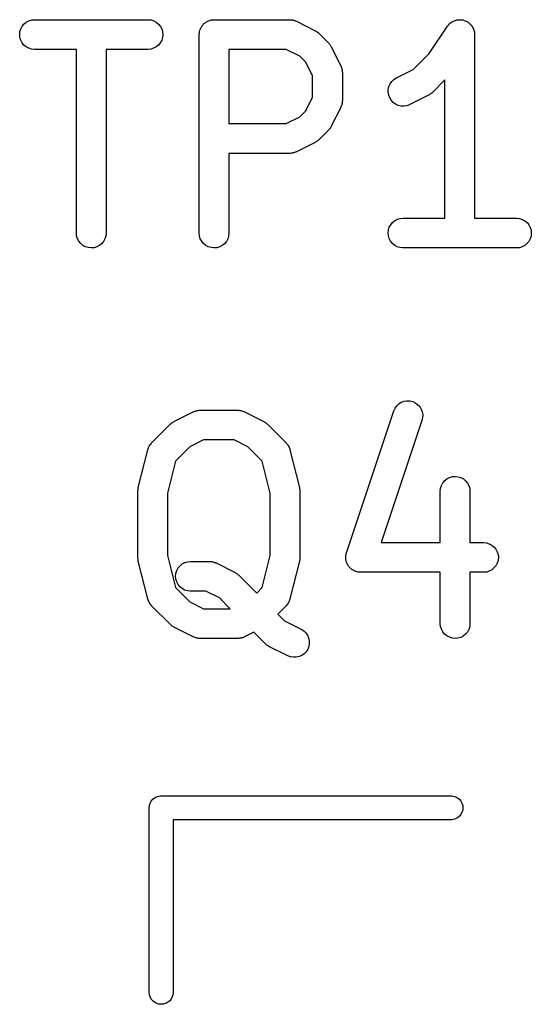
# Model space of a CAD drawing. Extents: x 0.02 to 3.89, y 0.07 to 3.88.
# Tile 33 of 172: x 1.93 to 2.03, y 1.43 to 1.62. Entities that reach past the tile are written whole.
import ezdxf

# ---------------------------------------------------------------- set-up
doc = ezdxf.new("R2010")
doc.units = 0
doc.header["$MEASUREMENT"] = 0
doc.layers.add('BLACK', color=7, linetype='CONTINUOUS')

msp = doc.modelspace()

# ---------------------------------------------------------------- linework, layer by layer
at = {"layer": 'BLACK', "linetype": 'CONTINUOUS'}
for p, q in [((1.9326, 1.6227), (1.93287, 1.62321)), ((1.93287, 1.62321), (1.93324, 1.62366)), ((1.93324, 1.62366), (1.93368, 1.62402)), ((1.93368, 1.62402), (1.93419, 1.62429)), ((1.93419, 1.62429), (1.93475, 1.62446)), ((1.93475, 1.62446), (1.93532, 1.62451)), ((1.93532, 1.62451), (1.95782, 1.62451)), ((1.95782, 1.62451), (1.95786, 1.62451)), ((1.95786, 1.62451), (1.95843, 1.62445)), ((1.95843, 1.62445), (1.95898, 1.62427)), ((1.95898, 1.62427), (1.95948, 1.624)), ((1.95948, 1.624), (1.95993, 1.62363)), ((1.95993, 1.62363), (1.96029, 1.62318)), ((1.96029, 1.62318), (1.96055, 1.62267)), ((1.96823, 1.62272), (1.96836, 1.62297)), ((1.96836, 1.62297), (1.96849, 1.62321)), ((1.96849, 1.62321), (1.9685, 1.62322)), ((1.9685, 1.62323), (1.96868, 1.62344)), ((1.9685, 1.62322), (1.9685, 1.62323)), ((1.96868, 1.62344), (1.96886, 1.62366)), ((1.96886, 1.62366), (1.96887, 1.62366)), ((1.96887, 1.62367), (1.96909, 1.62384)), ((1.96887, 1.62366), (1.96887, 1.62367)), ((1.96909, 1.62384), (1.96931, 1.62402)), ((1.96931, 1.62402), (1.96932, 1.62403)), ((1.96931, 1.62402), (1.96931, 1.62402)), ((1.96932, 1.62403), (1.96957, 1.62416)), ((1.96957, 1.62416), (1.96981, 1.62429)), ((1.96981, 1.62429), (1.96982, 1.62429)), ((1.96982, 1.62429), (1.96983, 1.6243)), ((1.96983, 1.6243), (1.9701, 1.62438)), ((1.9701, 1.62438), (1.97037, 1.62446)), ((1.97037, 1.62446), (1.97038, 1.62446)), ((1.97038, 1.62446), (1.97039, 1.62446)), ((1.97039, 1.62446), (1.97066, 1.62449)), ((1.97066, 1.62449), (1.97094, 1.62451)), ((1.97094, 1.62451), (1.98594, 1.62451)), ((1.98594, 1.62451), (1.98598, 1.62451)), ((1.98598, 1.62451), (1.98606, 1.6245)), ((1.98606, 1.6245), (1.98615, 1.6245)), ((1.98615, 1.6245), (1.98635, 1.62447)), ((1.98635, 1.62447), (1.98655, 1.62445)), ((1.98655, 1.62445), (1.98663, 1.62442)), ((1.98663, 1.62442), (1.98672, 1.62441)), ((1.98672, 1.62441), (1.98691, 1.62433)), ((1.98691, 1.62433), (1.9871, 1.62427)), ((1.9871, 1.62427), (1.98718, 1.62423)), ((1.98718, 1.62423), (1.98726, 1.6242)), ((1.98726, 1.6242), (1.99101, 1.62233)), ((2.01364, 1.61782), (2.01723, 1.6232)), ((2.01723, 1.6232), (2.01725, 1.62323)), ((2.01725, 1.62323), (2.01744, 1.62345)), ((2.01725, 1.62323), (2.01725, 1.62323)), ((2.01725, 1.62323), (2.01725, 1.62323)), ((2.01725, 1.62323), (2.01725, 1.62323)), ((2.01744, 1.62345), (2.01762, 1.62367)), ((2.01762, 1.62367), (2.01785, 1.62386)), ((2.01762, 1.62367), (2.01762, 1.62367)), ((2.01762, 1.62367), (2.01762, 1.62367)), ((2.01785, 1.62386), (2.01807, 1.62403)), ((2.01807, 1.62403), (2.01834, 1.62417)), ((2.01807, 1.62403), (2.01807, 1.62403)), ((2.01807, 1.62403), (2.01807, 1.62403)), ((2.01834, 1.62417), (2.01858, 1.6243)), ((2.01858, 1.6243), (2.01887, 1.62438)), ((2.01858, 1.6243), (2.01858, 1.6243)), ((2.01858, 1.6243), (2.01858, 1.6243)), ((2.01887, 1.62438), (2.01913, 1.62446)), ((2.01913, 1.62446), (2.01942, 1.62449)), ((2.01913, 1.62446), (2.01913, 1.62446)), ((2.01913, 1.62446), (2.01913, 1.62446)), ((2.01942, 1.62449), (2.0197, 1.62451)), ((2.0197, 1.62451), (2.01971, 1.62451)), ((2.01971, 1.62451), (2.01971, 1.62451)), ((2.01971, 1.62451), (2.02, 1.62448)), ((2.02, 1.62448), (2.02028, 1.62445)), ((2.02028, 1.62445), (2.02028, 1.62445)), ((2.02028, 1.62445), (2.02028, 1.62445)), ((2.02028, 1.62445), (2.02057, 1.62436)), ((2.02057, 1.62436), (2.02083, 1.62428)), ((2.02083, 1.62428), (2.02083, 1.62428)), ((2.02083, 1.62428), (2.02083, 1.62428)), ((2.02083, 1.62428), (2.02109, 1.62414)), ((2.02109, 1.62414), (2.02133, 1.62401)), ((2.02133, 1.62401), (2.02134, 1.62401)), ((2.02134, 1.62401), (2.02134, 1.62401)), ((2.02134, 1.62401), (2.02156, 1.62382)), ((2.02156, 1.62382), (2.02178, 1.62364)), ((2.02178, 1.62364), (2.02178, 1.62364)), ((2.02178, 1.62364), (2.02178, 1.62364)), ((2.02178, 1.62364), (2.02197, 1.6234)), ((2.02197, 1.6234), (2.02214, 1.62319)), ((2.02214, 1.62319), (2.02214, 1.62319)), ((2.02214, 1.62319), (2.02215, 1.62319)), ((2.02215, 1.62319), (2.02229, 1.62292)), ((2.02229, 1.62292), (2.02241, 1.62269)), ((1.93237, 1.62158), (1.93243, 1.62215)), ((1.93242, 1.62101), (1.93237, 1.62158)), ((1.93258, 1.62045), (1.93242, 1.62101)), ((1.93243, 1.62215), (1.9326, 1.6227)), ((1.96071, 1.62097), (1.96054, 1.62042)), ((1.96055, 1.62267), (1.96072, 1.62211)), ((1.96077, 1.62154), (1.96071, 1.62097)), ((1.96072, 1.62211), (1.96077, 1.62154)), ((1.96799, 1.6216), (1.96802, 1.62188)), ((1.96799, 1.62158), (1.96799, 1.6216)), ((1.96799, 1.62156), (1.96799, 1.62158)), ((1.96799, 1.62158), (1.96799, 1.62158)), ((1.96799, 1.62158), (1.96799, 1.62158)), ((1.96799, 1.58219), (1.96799, 1.62156)), ((1.96802, 1.62188), (1.96805, 1.62215)), ((1.96805, 1.62217), (1.96813, 1.62244)), ((1.96805, 1.62216), (1.96805, 1.62217)), ((1.96805, 1.62215), (1.96805, 1.62216)), ((1.96813, 1.62244), (1.96822, 1.6227)), ((1.96822, 1.62271), (1.96823, 1.62272)), ((1.96822, 1.6227), (1.96822, 1.62271)), ((1.99101, 1.62233), (1.99104, 1.62231)), ((1.99104, 1.62231), (1.99118, 1.62222)), ((1.99118, 1.62222), (1.99133, 1.62214)), ((1.99133, 1.62214), (1.99142, 1.62206)), ((1.99142, 1.62206), (1.99153, 1.62199)), ((1.99153, 1.62199), (1.99165, 1.62188)), ((1.99165, 1.62188), (1.99177, 1.62177)), ((1.99177, 1.62177), (1.99365, 1.6199)), ((2.02241, 1.62269), (2.02241, 1.62268)), ((2.02241, 1.62268), (2.02241, 1.62268)), ((2.02241, 1.62268), (2.0225, 1.6224)), ((2.0225, 1.6224), (2.02258, 1.62213)), ((2.02258, 1.62213), (2.02258, 1.62213)), ((2.02258, 1.62213), (2.02258, 1.62213)), ((2.02258, 1.62213), (2.02261, 1.62184)), ((2.02261, 1.62184), (2.02264, 1.62156)), ((2.02264, 1.62156), (2.02264, 1.58514)), ((1.93285, 1.61994), (1.93258, 1.62045)), ((1.93321, 1.61949), (1.93285, 1.61994)), ((1.93365, 1.61912), (1.93321, 1.61949)), ((1.93416, 1.61885), (1.93365, 1.61912)), ((1.95945, 1.6191), (1.95894, 1.61883)), ((1.9599, 1.61946), (1.95945, 1.6191)), ((1.96026, 1.61991), (1.9599, 1.61946)), ((1.96054, 1.62042), (1.96026, 1.61991)), ((1.99365, 1.6199), (1.99368, 1.61987)), ((1.99368, 1.61987), (1.99378, 1.61974)), ((1.99378, 1.61974), (1.9939, 1.61962)), ((1.9939, 1.61962), (1.99396, 1.61951)), ((1.99396, 1.61951), (1.99404, 1.61942)), ((1.99404, 1.61942), (1.99411, 1.61927)), ((1.99411, 1.61927), (1.9942, 1.61913)), ((1.9942, 1.61913), (1.99608, 1.61538)), ((1.9347, 1.61867), (1.93416, 1.61885)), ((1.93528, 1.61861), (1.9347, 1.61867)), ((1.93532, 1.61861), (1.93528, 1.61861)), ((1.94361, 1.61861), (1.93532, 1.61861)), ((1.94361, 1.58219), (1.94361, 1.61861)), ((1.95782, 1.61861), (1.94952, 1.61861)), ((1.94952, 1.61861), (1.94952, 1.58219)), ((1.95839, 1.61866), (1.95782, 1.61861)), ((1.95894, 1.61883), (1.95839, 1.61866)), ((1.97389, 1.61861), (1.97389, 1.60389)), ((1.98524, 1.61861), (1.97389, 1.61861)), ((1.98794, 1.61726), (1.98524, 1.61861)), ((1.98913, 1.61606), (1.98794, 1.61726)), ((2.01043, 1.61461), (2.01364, 1.61782)), ((1.99048, 1.61336), (1.98913, 1.61606)), ((1.99608, 1.61538), (1.9961, 1.61534)), ((1.9961, 1.61534), (1.99613, 1.61526)), ((1.99613, 1.61526), (1.99617, 1.61519)), ((1.99617, 1.61519), (1.99622, 1.61499)), ((1.99048, 1.60913), (1.99048, 1.61336)), ((1.99622, 1.61499), (1.99629, 1.6148)), ((1.99629, 1.6148), (1.99631, 1.61472)), ((1.99631, 1.61472), (1.99633, 1.61463)), ((1.99633, 1.61463), (1.99635, 1.61443)), ((1.99635, 1.61443), (1.99638, 1.61423)), ((1.99638, 1.61423), (1.99638, 1.61415)), ((1.99638, 1.61415), (1.99639, 1.61406)), ((1.99639, 1.61406), (1.99639, 1.60844)), ((2.00711, 1.61295), (2.01043, 1.61461)), ((2.00551, 1.61069), (2.00564, 1.61125)), ((2.00564, 1.61125), (2.00587, 1.61178)), ((2.00587, 1.61178), (2.00621, 1.61225)), ((2.00621, 1.61225), (2.00663, 1.61265)), ((2.00663, 1.61265), (2.00711, 1.61295)), ((2.01673, 1.61256), (2.01427, 1.6101)), ((2.01673, 1.58514), (2.01673, 1.61256)), ((2.00549, 1.61012), (2.00551, 1.61069)), ((2.00558, 1.60955), (2.00549, 1.61012)), ((2.00578, 1.60901), (2.00558, 1.60955)), ((2.0135, 1.60954), (2.00976, 1.60767)), ((2.01365, 1.60963), (2.0135, 1.60954)), ((2.01379, 1.60971), (2.01365, 1.60963)), ((2.01389, 1.60979), (2.01379, 1.60971)), ((2.01399, 1.60985), (2.01389, 1.60979)), ((2.01411, 1.60997), (2.01399, 1.60985)), ((2.01424, 1.61007), (2.01411, 1.60997)), ((2.01427, 1.6101), (2.01424, 1.61007)), ((1.98913, 1.60644), (1.99048, 1.60913)), ((1.99615, 1.60727), (1.99611, 1.6072)), ((1.99621, 1.60747), (1.99615, 1.60727)), ((1.99628, 1.60765), (1.99621, 1.60747)), ((1.9963, 1.60774), (1.99628, 1.60765)), ((1.99632, 1.60782), (1.9963, 1.60774)), ((1.99635, 1.60802), (1.99632, 1.60782)), ((1.99638, 1.60822), (1.99635, 1.60802)), ((1.99639, 1.6084), (1.99638, 1.60831)), ((1.99638, 1.60831), (1.99638, 1.60822)), ((1.99639, 1.60844), (1.99639, 1.6084)), ((2.00609, 1.60852), (2.00578, 1.60901)), ((2.00648, 1.6081), (2.00609, 1.60852)), ((2.00695, 1.60776), (2.00648, 1.6081)), ((2.00747, 1.60752), (2.00695, 1.60776)), ((2.00803, 1.60739), (2.00747, 1.60752)), ((2.00861, 1.60736), (2.00803, 1.60739)), ((2.00918, 1.60745), (2.00861, 1.60736)), ((2.00972, 1.60765), (2.00918, 1.60745)), ((2.00976, 1.60767), (2.00972, 1.60765)), ((1.98794, 1.60524), (1.98913, 1.60644)), ((1.99608, 1.60712), (1.9942, 1.60337)), ((1.99611, 1.6072), (1.99608, 1.60712)), ((1.97389, 1.60389), (1.98524, 1.60389)), ((1.98524, 1.60389), (1.98794, 1.60524)), ((1.9942, 1.60337), (1.99418, 1.60333)), ((1.99365, 1.6026), (1.99177, 1.60072)), ((1.99375, 1.60273), (1.99365, 1.6026)), ((1.99387, 1.60285), (1.99375, 1.60273)), ((1.99394, 1.60295), (1.99387, 1.60285)), ((1.99402, 1.60304), (1.99394, 1.60295)), ((1.99409, 1.60319), (1.99402, 1.60304)), ((1.99418, 1.60333), (1.99409, 1.60319)), ((1.99101, 1.60017), (1.98726, 1.5983)), ((1.99115, 1.60026), (1.99101, 1.60017)), ((1.9913, 1.60034), (1.99115, 1.60026)), ((1.99139, 1.60041), (1.9913, 1.60034)), ((1.9915, 1.60048), (1.99139, 1.60041)), ((1.99162, 1.60059), (1.9915, 1.60048)), ((1.99175, 1.6007), (1.99162, 1.60059)), ((1.99177, 1.60072), (1.99175, 1.6007)), ((1.98594, 1.59798), (1.97389, 1.59798)), ((1.97389, 1.59798), (1.97389, 1.58219)), ((1.98602, 1.59799), (1.98594, 1.59798)), ((1.98611, 1.59799), (1.98602, 1.59799)), ((1.98631, 1.59802), (1.98611, 1.59799)), ((1.98651, 1.59804), (1.98631, 1.59802)), ((1.98659, 1.59807), (1.98651, 1.59804)), ((1.98668, 1.59808), (1.98659, 1.59807)), ((1.98687, 1.59815), (1.98668, 1.59808)), ((1.98706, 1.59821), (1.98687, 1.59815)), ((1.98714, 1.59825), (1.98706, 1.59821)), ((1.98722, 1.59828), (1.98714, 1.59825)), ((1.98726, 1.5983), (1.98722, 1.59828)), ((2.00571, 1.58333), (2.00599, 1.58384)), ((2.00599, 1.58384), (2.00635, 1.58428)), ((2.00635, 1.58428), (2.0068, 1.58465)), ((2.0068, 1.58465), (2.00731, 1.58492)), ((2.00731, 1.58492), (2.00786, 1.58509)), ((2.00786, 1.58509), (2.00843, 1.58514)), ((2.00843, 1.58514), (2.01673, 1.58514)), ((2.02264, 1.58514), (2.03093, 1.58514)), ((2.03093, 1.58514), (2.03097, 1.58514)), ((2.03097, 1.58514), (2.03155, 1.58508)), ((2.03155, 1.58508), (2.03209, 1.5849)), ((2.03209, 1.5849), (2.0326, 1.58463)), ((2.0326, 1.58463), (2.03304, 1.58426)), ((2.03304, 1.58426), (2.0334, 1.58381)), ((2.0334, 1.58381), (2.03367, 1.5833)), ((1.94367, 1.58162), (1.94361, 1.58219)), ((1.94952, 1.58215), (1.94946, 1.58158)), ((1.94952, 1.58219), (1.94952, 1.58215)), ((1.96804, 1.58162), (1.96799, 1.58219)), ((1.97389, 1.58215), (1.97383, 1.58158)), ((1.97389, 1.58219), (1.97389, 1.58215)), ((2.00548, 1.58221), (2.00554, 1.58278)), ((2.00553, 1.58164), (2.00548, 1.58221)), ((2.00554, 1.58278), (2.00571, 1.58333)), ((2.03367, 1.5833), (2.03383, 1.58274)), ((2.03388, 1.58217), (2.03382, 1.5816)), ((2.03383, 1.58274), (2.03388, 1.58217)), ((1.94384, 1.58106), (1.94367, 1.58162)), ((1.94411, 1.58056), (1.94384, 1.58106)), ((1.94447, 1.58011), (1.94411, 1.58056)), ((1.94492, 1.57974), (1.94447, 1.58011)), ((1.94863, 1.58008), (1.94818, 1.57972)), ((1.949, 1.58052), (1.94863, 1.58008)), ((1.94928, 1.58103), (1.949, 1.58052)), ((1.94946, 1.58158), (1.94928, 1.58103)), ((1.96821, 1.58106), (1.96804, 1.58162)), ((1.96848, 1.58056), (1.96821, 1.58106)), ((1.96884, 1.58011), (1.96848, 1.58056)), ((1.96929, 1.57974), (1.96884, 1.58011)), ((1.97301, 1.58008), (1.97256, 1.57972)), ((1.97338, 1.58052), (1.97301, 1.58008)), ((1.97365, 1.58103), (1.97338, 1.58052)), ((1.97383, 1.58158), (1.97365, 1.58103)), ((2.0057, 1.58108), (2.00553, 1.58164)), ((2.00596, 1.58057), (2.0057, 1.58108)), ((2.00632, 1.58012), (2.00596, 1.58057)), ((2.00677, 1.57975), (2.00632, 1.58012)), ((2.03301, 1.58009), (2.03257, 1.57973)), ((2.03338, 1.58054), (2.03301, 1.58009)), ((2.03365, 1.58105), (2.03338, 1.58054)), ((2.03382, 1.5816), (2.03365, 1.58105)), ((1.94542, 1.57947), (1.94492, 1.57974)), ((1.94597, 1.5793), (1.94542, 1.57947)), ((1.94655, 1.57924), (1.94597, 1.5793)), ((1.94712, 1.57929), (1.94655, 1.57924)), ((1.94767, 1.57945), (1.94712, 1.57929)), ((1.94818, 1.57972), (1.94767, 1.57945)), ((1.96979, 1.57947), (1.96929, 1.57974)), ((1.97035, 1.5793), (1.96979, 1.57947)), ((1.97092, 1.57924), (1.97035, 1.5793)), ((1.97149, 1.57929), (1.97092, 1.57924)), ((1.97205, 1.57945), (1.97149, 1.57929)), ((1.97256, 1.57972), (1.97205, 1.57945)), ((2.00727, 1.57948), (2.00677, 1.57975)), ((2.00782, 1.5793), (2.00727, 1.57948)), ((2.00839, 1.57924), (2.00782, 1.5793)), ((2.00843, 1.57924), (2.00839, 1.57924)), ((2.03093, 1.57924), (2.00843, 1.57924)), ((2.03151, 1.57929), (2.03093, 1.57924)), ((2.03206, 1.57946), (2.03151, 1.57929)), ((2.03257, 1.57973), (2.03206, 1.57946)), ((2.00809, 1.54863), (2.00863, 1.54883)), ((2.00863, 1.54883), (2.0092, 1.54892)), ((2.0092, 1.54892), (2.00978, 1.5489)), ((2.00978, 1.5489), (2.01034, 1.54877)), ((2.01034, 1.54877), (2.01086, 1.54853)), ((1.96307, 1.54487), (1.96682, 1.54674)), ((1.96682, 1.54674), (1.96686, 1.54676)), ((1.96686, 1.54676), (1.96694, 1.54679)), ((1.96694, 1.54679), (1.96702, 1.54683)), ((1.96702, 1.54683), (1.96721, 1.54689)), ((1.96721, 1.54689), (1.9674, 1.54696)), ((1.9674, 1.54696), (1.96748, 1.54697)), ((1.96748, 1.54697), (1.96757, 1.547)), ((1.96757, 1.547), (1.96777, 1.54702)), ((1.96777, 1.54702), (1.96797, 1.54705)), ((1.96797, 1.54705), (1.96805, 1.54705)), ((1.96805, 1.54705), (1.96814, 1.54706)), ((1.96814, 1.54706), (1.97564, 1.54706)), ((1.97564, 1.54706), (1.97568, 1.54706)), ((1.97568, 1.54706), (1.97577, 1.54705)), ((1.97577, 1.54705), (1.97585, 1.54705)), ((1.97585, 1.54705), (1.97605, 1.54701)), ((1.97605, 1.54701), (1.97625, 1.54699)), ((1.97625, 1.54699), (1.97634, 1.54697)), ((1.97634, 1.54697), (1.97642, 1.54695)), ((1.97642, 1.54695), (1.97661, 1.54688)), ((1.97661, 1.54688), (1.9768, 1.54682)), ((1.9768, 1.54682), (1.97688, 1.54678)), ((1.97688, 1.54678), (1.97696, 1.54674)), ((1.97696, 1.54674), (1.98071, 1.54487)), ((1.99721, 1.51879), (2.00658, 1.54691)), ((2.00658, 1.54691), (2.0066, 1.54695)), ((2.0066, 1.54695), (2.00684, 1.54747)), ((2.00684, 1.54747), (2.00718, 1.54794)), ((2.00718, 1.54794), (2.0076, 1.54833)), ((2.0076, 1.54833), (2.00809, 1.54863)), ((2.01086, 1.54853), (2.01133, 1.5482)), ((2.01133, 1.5482), (2.01173, 1.54778)), ((2.01173, 1.54778), (2.01203, 1.54729)), ((2.01203, 1.54729), (2.01224, 1.54675)), ((2.01224, 1.54675), (2.01233, 1.54618)), ((1.96278, 1.5447), (1.96293, 1.54478)), ((1.96293, 1.54478), (1.96307, 1.54487)), ((1.98071, 1.54487), (1.98075, 1.54485)), ((1.98075, 1.54485), (1.98089, 1.54476)), ((1.98089, 1.54476), (1.98103, 1.54468)), ((2.01219, 1.54504), (2.00411, 1.52081)), ((2.01231, 1.54561), (2.01219, 1.54504)), ((2.01233, 1.54618), (2.01231, 1.54561)), ((1.95855, 1.54057), (1.9623, 1.54432)), ((1.9623, 1.54432), (1.96233, 1.54435)), ((1.96233, 1.54435), (1.96246, 1.54445)), ((1.96246, 1.54445), (1.96258, 1.54456)), ((1.96258, 1.54456), (1.96269, 1.54463)), ((1.96269, 1.54463), (1.96278, 1.5447)), ((1.98103, 1.54468), (1.98113, 1.5446)), ((1.98113, 1.5446), (1.98123, 1.54454)), ((1.98123, 1.54454), (1.98135, 1.54442)), ((1.98135, 1.54442), (1.98148, 1.54432)), ((1.98148, 1.54432), (1.98523, 1.54057)), ((1.96884, 1.54115), (1.96614, 1.5398)), ((1.97494, 1.54115), (1.96884, 1.54115)), ((1.97764, 1.5398), (1.97494, 1.54115)), ((1.9559, 1.5317), (1.95778, 1.53919)), ((1.95778, 1.53919), (1.95779, 1.53923)), ((1.95779, 1.53923), (1.95786, 1.53942)), ((1.95786, 1.53942), (1.95792, 1.53961)), ((1.95792, 1.53961), (1.95796, 1.53969)), ((1.95796, 1.53969), (1.95799, 1.53977)), ((1.95799, 1.53977), (1.95809, 1.53995)), ((1.95809, 1.53995), (1.95819, 1.54012)), ((1.95819, 1.54012), (1.95824, 1.54019)), ((1.95824, 1.54019), (1.95829, 1.54027)), ((1.95829, 1.54027), (1.95843, 1.54041)), ((1.95843, 1.54041), (1.95855, 1.54057)), ((1.96614, 1.5398), (1.96331, 1.53697)), ((1.98047, 1.53697), (1.97764, 1.5398)), ((1.98523, 1.54057), (1.98526, 1.54054)), ((1.98526, 1.54054), (1.98538, 1.54038)), ((1.98538, 1.54038), (1.98551, 1.54023)), ((1.98551, 1.54023), (1.98556, 1.54016)), ((1.98556, 1.54016), (1.98562, 1.54009)), ((1.98562, 1.54009), (1.98571, 1.53991)), ((1.98571, 1.53991), (1.98581, 1.53974)), ((1.98581, 1.53974), (1.98584, 1.53965)), ((1.98584, 1.53965), (1.98588, 1.53958)), ((1.98588, 1.53958), (1.98594, 1.53938)), ((1.98594, 1.53938), (1.986, 1.53919)), ((1.986, 1.53919), (1.98788, 1.5317)), ((1.96331, 1.53697), (1.96172, 1.53062)), ((1.98206, 1.53062), (1.98047, 1.53697)), ((2.01632, 1.53265), (2.01669, 1.53309)), ((2.01669, 1.53309), (2.01714, 1.53345)), ((2.01714, 1.53345), (2.01765, 1.53372)), ((2.01765, 1.53372), (2.01821, 1.53388)), ((2.01821, 1.53388), (2.01878, 1.53393)), ((2.01878, 1.53393), (2.01935, 1.53387)), ((2.01935, 1.53387), (2.0199, 1.5337)), ((2.0199, 1.5337), (2.02041, 1.53343)), ((2.02041, 1.53343), (2.02085, 1.53306)), ((2.02085, 1.53306), (2.02122, 1.53261)), ((1.95582, 1.53113), (1.95585, 1.53136)), ((1.95582, 1.53107), (1.95582, 1.53113)), ((1.95585, 1.53136), (1.95588, 1.53159)), ((1.95588, 1.53159), (1.95589, 1.53164)), ((1.95589, 1.53164), (1.9559, 1.5317)), ((1.98788, 1.5317), (1.98789, 1.53166)), ((1.98789, 1.53166), (1.98789, 1.5316)), ((1.98789, 1.5316), (1.98791, 1.53155)), ((1.98791, 1.53155), (1.98793, 1.53132)), ((1.98793, 1.53132), (1.98796, 1.53108)), ((1.98796, 1.53108), (1.98796, 1.53103)), ((2.01581, 1.53102), (2.01587, 1.53159)), ((2.01587, 1.53159), (2.01605, 1.53214)), ((2.01605, 1.53214), (2.01632, 1.53265)), ((2.02122, 1.53261), (2.02149, 1.5321)), ((2.02149, 1.5321), (2.02166, 1.53155)), ((2.02166, 1.53155), (2.02171, 1.53098)), ((1.95581, 1.53102), (1.95582, 1.53107)), ((1.95581, 1.53098), (1.95581, 1.53102)), ((1.95581, 1.51786), (1.95581, 1.53098)), ((1.96172, 1.53062), (1.96172, 1.51822)), ((1.98206, 1.51822), (1.98206, 1.53062)), ((1.98796, 1.53103), (1.98797, 1.53098)), ((1.98797, 1.53098), (1.98797, 1.51786)), ((2.01581, 1.53098), (2.01581, 1.53102)), ((2.01581, 1.52081), (2.01581, 1.53098)), ((2.02171, 1.53098), (2.02171, 1.52081)), ((2.00411, 1.52081), (2.01581, 1.52081)), ((2.02171, 1.52081), (2.02438, 1.52081)), ((2.02438, 1.52081), (2.02442, 1.52081)), ((2.02442, 1.52081), (2.025, 1.52074)), ((2.025, 1.52074), (2.02555, 1.52057)), ((2.02555, 1.52057), (2.02605, 1.52029)), ((2.02605, 1.52029), (2.02649, 1.51992)), ((2.02649, 1.51992), (2.02685, 1.51947)), ((2.02685, 1.51947), (2.02712, 1.51896)), ((1.95582, 1.5178), (1.95581, 1.51786)), ((1.95582, 1.51775), (1.95582, 1.5178)), ((1.95585, 1.51752), (1.95582, 1.51775)), ((1.95587, 1.51728), (1.95585, 1.51752)), ((1.96172, 1.51822), (1.96331, 1.51187)), ((1.98047, 1.51187), (1.98206, 1.51822)), ((1.98793, 1.51748), (1.9879, 1.51724)), ((1.98796, 1.51771), (1.98793, 1.51748)), ((1.98797, 1.51782), (1.98796, 1.51776)), ((1.98796, 1.51776), (1.98796, 1.51771)), ((1.98797, 1.51786), (1.98797, 1.51782)), ((1.99706, 1.51788), (1.99708, 1.51805)), ((1.99707, 1.51776), (1.99706, 1.51788)), ((1.99707, 1.51765), (1.99707, 1.51776)), ((1.9971, 1.51748), (1.99707, 1.51765)), ((1.99708, 1.51823), (1.99711, 1.51834)), ((1.99708, 1.51805), (1.99708, 1.51823)), ((1.99711, 1.5173), (1.9971, 1.51748)), ((1.99711, 1.51834), (1.99712, 1.51845)), ((1.99712, 1.51845), (1.99717, 1.51862)), ((1.99717, 1.51862), (1.99721, 1.51879)), ((2.02712, 1.51896), (2.02728, 1.51841)), ((2.02728, 1.51841), (2.02734, 1.51784)), ((2.02734, 1.51784), (2.02728, 1.51726)), ((1.95589, 1.51723), (1.95587, 1.51728)), ((1.95589, 1.51718), (1.95589, 1.51723)), ((1.9559, 1.51714), (1.95589, 1.51718)), ((1.95778, 1.50964), (1.9559, 1.51714)), ((1.96354, 1.51525), (1.96382, 1.51576)), ((1.96382, 1.51576), (1.96419, 1.5162)), ((1.96419, 1.5162), (1.96463, 1.51657)), ((1.96463, 1.51657), (1.96514, 1.51684)), ((1.96514, 1.51684), (1.96569, 1.517)), ((1.96569, 1.517), (1.96627, 1.51706)), ((1.96627, 1.51706), (1.97002, 1.51706)), ((1.97002, 1.51706), (1.97006, 1.51706)), ((1.97006, 1.51706), (1.97014, 1.51705)), ((1.97014, 1.51705), (1.97023, 1.51705)), ((1.97023, 1.51705), (1.97043, 1.51702)), ((1.97043, 1.51702), (1.97063, 1.517)), ((1.97063, 1.517), (1.97071, 1.51697)), ((1.97071, 1.51697), (1.9708, 1.51695)), ((1.9708, 1.51695), (1.97099, 1.51688)), ((1.97099, 1.51688), (1.97118, 1.51682)), ((1.97118, 1.51682), (1.97125, 1.51678)), ((1.97125, 1.51678), (1.97134, 1.51675)), ((1.97134, 1.51675), (1.97509, 1.51487)), ((1.98788, 1.51714), (1.986, 1.50964)), ((1.98789, 1.51719), (1.98788, 1.51714)), ((1.9879, 1.51724), (1.98789, 1.51719)), ((1.99714, 1.51719), (1.99711, 1.5173)), ((1.99716, 1.51708), (1.99714, 1.51719)), ((1.99722, 1.51692), (1.99716, 1.51708)), ((1.99727, 1.51675), (1.99722, 1.51692)), ((1.99733, 1.51665), (1.99727, 1.51675)), ((1.99737, 1.51655), (1.99733, 1.51665)), ((1.99746, 1.5164), (1.99737, 1.51655)), ((1.99754, 1.51624), (1.99746, 1.5164)), ((1.99761, 1.51615), (1.99754, 1.51624)), ((1.99767, 1.51606), (1.99761, 1.51615)), ((1.99779, 1.51593), (1.99767, 1.51606)), ((1.9979, 1.51579), (1.99779, 1.51593)), ((1.99799, 1.51572), (1.9979, 1.51579)), ((1.99807, 1.51564), (1.99799, 1.51572)), ((1.99821, 1.51553), (1.99807, 1.51564)), ((1.99834, 1.51542), (1.99821, 1.51553)), ((2.02646, 1.51576), (2.02602, 1.5154)), ((2.02683, 1.51621), (2.02646, 1.51576)), ((2.02711, 1.51671), (2.02683, 1.51621)), ((2.02728, 1.51726), (2.02711, 1.51671)), ((1.96331, 1.51413), (1.96337, 1.5147)), ((1.96337, 1.51355), (1.96331, 1.51413)), ((1.96337, 1.5147), (1.96354, 1.51525)), ((1.96353, 1.513), (1.96337, 1.51355)), ((1.97509, 1.51487), (1.97512, 1.51485)), ((1.97512, 1.51485), (1.97526, 1.51476)), ((1.97526, 1.51476), (1.97541, 1.51469)), ((1.97541, 1.51469), (1.9755, 1.51461)), ((1.9755, 1.51461), (1.97561, 1.51454)), ((1.97561, 1.51454), (1.97572, 1.51443)), ((1.97572, 1.51443), (1.97585, 1.51432)), ((1.97585, 1.51432), (1.97939, 1.51078)), ((1.99844, 1.51537), (1.99834, 1.51542)), ((1.99853, 1.5153), (1.99844, 1.51537)), ((1.99869, 1.51523), (1.99853, 1.5153)), ((1.99885, 1.51514), (1.99869, 1.51523)), ((1.99896, 1.51511), (1.99885, 1.51514)), ((1.99906, 1.51506), (1.99896, 1.51511)), ((1.99923, 1.51502), (1.99906, 1.51506)), ((1.9994, 1.51497), (1.99923, 1.51502)), ((1.99951, 1.51496), (1.9994, 1.51497)), ((1.99962, 1.51493), (1.99951, 1.51496)), ((1.9998, 1.51492), (1.99962, 1.51493)), ((1.99997, 1.5149), (1.9998, 1.51492)), ((2.00001, 1.5149), (1.99997, 1.5149)), ((2.01581, 1.5149), (2.00001, 1.5149)), ((2.01581, 1.50473), (2.01581, 1.5149)), ((2.02438, 1.5149), (2.02171, 1.5149)), ((2.02171, 1.5149), (2.02171, 1.50473)), ((2.02496, 1.51496), (2.02438, 1.5149)), ((2.02551, 1.51513), (2.02496, 1.51496)), ((2.02602, 1.5154), (2.02551, 1.51513)), ((1.96331, 1.51187), (1.96614, 1.50903)), ((1.9638, 1.51249), (1.96353, 1.513)), ((1.96416, 1.51204), (1.9638, 1.51249)), ((1.9646, 1.51167), (1.96416, 1.51204)), ((1.9651, 1.51139), (1.9646, 1.51167)), ((1.97939, 1.51078), (1.98047, 1.51187)), ((1.95784, 1.50945), (1.95778, 1.50964)), ((1.96565, 1.51122), (1.9651, 1.51139)), ((1.96622, 1.51115), (1.96565, 1.51122)), ((1.96627, 1.51115), (1.96622, 1.51115)), ((1.96932, 1.51115), (1.96627, 1.51115)), ((1.97202, 1.50981), (1.96932, 1.51115)), ((1.97414, 1.50769), (1.97202, 1.50981)), ((1.98599, 1.5096), (1.98592, 1.50941)), ((1.986, 1.50964), (1.98599, 1.5096)), ((1.9579, 1.50926), (1.95784, 1.50945)), ((1.95794, 1.50918), (1.9579, 1.50926)), ((1.95797, 1.5091), (1.95794, 1.50918)), ((1.95807, 1.50893), (1.95797, 1.5091)), ((1.95817, 1.50875), (1.95807, 1.50893)), ((1.95822, 1.50868), (1.95817, 1.50875)), ((1.95827, 1.5086), (1.95822, 1.50868)), ((1.9584, 1.50846), (1.95827, 1.5086)), ((1.95852, 1.5083), (1.9584, 1.50846)), ((1.95855, 1.50827), (1.95852, 1.5083)), ((1.9623, 1.50452), (1.95855, 1.50827)), ((1.96614, 1.50903), (1.96884, 1.50769)), ((1.96884, 1.50769), (1.97414, 1.50769)), ((1.98523, 1.50827), (1.98357, 1.50661)), ((1.98535, 1.50842), (1.98523, 1.50827)), ((1.98549, 1.50857), (1.98535, 1.50842)), ((1.98554, 1.50865), (1.98549, 1.50857)), ((1.98559, 1.50871), (1.98554, 1.50865)), ((1.98569, 1.50889), (1.98559, 1.50871)), ((1.98579, 1.50906), (1.98569, 1.50889)), ((1.98582, 1.50914), (1.98579, 1.50906)), ((1.98586, 1.50922), (1.98582, 1.50914)), ((1.98592, 1.50941), (1.98586, 1.50922)), ((1.98357, 1.50661), (1.98489, 1.50528)), ((1.96243, 1.50441), (1.9623, 1.50452)), ((1.96255, 1.5043), (1.96243, 1.50441)), ((1.96265, 1.50423), (1.96255, 1.5043)), ((1.96275, 1.50415), (1.96265, 1.50423)), ((1.96289, 1.50408), (1.96275, 1.50415)), ((1.96303, 1.50399), (1.96289, 1.50408)), ((1.96307, 1.50397), (1.96303, 1.50399)), ((1.96682, 1.50209), (1.96307, 1.50397)), ((1.98489, 1.50528), (1.98821, 1.50362)), ((2.01586, 1.50416), (2.01581, 1.50473)), ((2.01603, 1.50361), (2.01586, 1.50416)), ((2.02165, 1.50412), (2.02147, 1.50357)), ((2.02171, 1.50469), (2.02165, 1.50412)), ((2.02171, 1.50473), (2.02171, 1.50469)), ((1.9669, 1.50206), (1.96682, 1.50209)), ((1.96698, 1.50202), (1.9669, 1.50206)), ((1.96717, 1.50196), (1.96698, 1.50202)), ((1.96736, 1.50189), (1.96717, 1.50196)), ((1.96744, 1.50187), (1.96736, 1.50189)), ((1.96753, 1.50184), (1.96744, 1.50187)), ((1.96773, 1.50182), (1.96753, 1.50184)), ((1.96793, 1.50179), (1.96773, 1.50182)), ((1.96801, 1.50179), (1.96793, 1.50179)), ((1.9681, 1.50178), (1.96801, 1.50179)), ((1.97573, 1.50179), (1.97564, 1.50178)), ((1.97581, 1.50179), (1.97573, 1.50179)), ((1.97601, 1.50182), (1.97581, 1.50179)), ((1.97621, 1.50184), (1.97601, 1.50182)), ((1.9763, 1.50186), (1.97621, 1.50184)), ((1.97638, 1.50188), (1.9763, 1.50186)), ((1.97657, 1.50194), (1.97638, 1.50188)), ((1.97676, 1.502), (1.97657, 1.50194)), ((1.97684, 1.50204), (1.97676, 1.502)), ((1.97692, 1.50207), (1.97684, 1.50204)), ((1.97696, 1.50209), (1.97692, 1.50207)), ((1.97881, 1.50302), (1.97696, 1.50209)), ((1.98105, 1.50077), (1.97881, 1.50302)), ((1.98821, 1.50362), (1.98825, 1.50361)), ((1.98825, 1.50361), (1.98873, 1.50329)), ((1.98873, 1.50329), (1.98914, 1.50289)), ((1.98914, 1.50289), (1.98947, 1.50242)), ((1.98947, 1.50242), (1.9897, 1.50189)), ((1.9897, 1.50189), (1.98982, 1.50132)), ((2.0163, 1.5031), (2.01603, 1.50361)), ((2.01666, 1.50265), (2.0163, 1.5031)), ((2.01711, 1.50229), (2.01666, 1.50265)), ((2.01762, 1.50201), (2.01711, 1.50229)), ((2.01817, 1.50184), (2.01762, 1.50201)), ((2.01874, 1.50178), (2.01817, 1.50184)), ((2.01931, 1.50183), (2.01874, 1.50178)), ((2.01987, 1.502), (2.01931, 1.50183)), ((2.02038, 1.50226), (2.01987, 1.502)), ((2.02083, 1.50262), (2.02038, 1.50226)), ((2.0212, 1.50306), (2.02083, 1.50262)), ((2.02147, 1.50357), (2.0212, 1.50306)), ((1.96814, 1.50178), (1.9681, 1.50178)), ((1.97564, 1.50178), (1.96814, 1.50178)), ((1.98118, 1.50067), (1.98105, 1.50077)), ((1.9813, 1.50055), (1.98118, 1.50067)), ((1.9814, 1.50048), (1.9813, 1.50055)), ((1.9815, 1.5004), (1.9814, 1.50048)), ((1.98164, 1.50033), (1.9815, 1.5004)), ((1.98178, 1.50024), (1.98164, 1.50033)), ((1.98182, 1.50022), (1.98178, 1.50024)), ((1.98557, 1.49834), (1.98182, 1.50022)), ((1.98973, 1.50018), (1.98952, 1.49964)), ((1.98983, 1.50075), (1.98973, 1.50018)), ((1.98982, 1.50132), (1.98983, 1.50075)), ((1.98611, 1.49814), (1.98557, 1.49834)), ((1.98667, 1.49804), (1.98611, 1.49814)), ((1.98725, 1.49805), (1.98667, 1.49804)), ((1.98781, 1.49818), (1.98725, 1.49805)), ((1.98834, 1.49841), (1.98781, 1.49818)), ((1.98881, 1.49874), (1.98834, 1.49841)), ((1.98921, 1.49916), (1.98881, 1.49874)), ((1.98952, 1.49964), (1.98921, 1.49916)), ((1.95999, 1.47053), (1.96033, 1.47057)), ((1.96033, 1.47057), (1.96045, 1.47058)), ((1.96045, 1.47058), (1.96056, 1.47057)), ((1.96056, 1.47057), (2.01805, 1.47057)), ((2.01805, 1.47057), (2.01839, 1.47053)), ((1.95808, 1.4682), (1.95812, 1.46867)), ((1.95812, 1.46867), (1.95826, 1.46911)), ((1.95826, 1.46911), (1.95848, 1.46952)), ((1.95848, 1.46952), (1.95877, 1.46988)), ((1.95877, 1.46988), (1.95913, 1.47018)), ((1.95913, 1.47018), (1.95954, 1.4704)), ((1.95954, 1.4704), (1.95999, 1.47053)), ((2.01839, 1.47053), (2.01884, 1.4704)), ((2.01884, 1.4704), (2.01925, 1.47018)), ((2.01925, 1.47018), (2.01961, 1.46988)), ((2.01961, 1.46988), (2.0199, 1.46952)), ((2.0199, 1.46952), (2.02012, 1.46911)), ((2.02012, 1.46911), (2.02026, 1.46867)), ((2.02026, 1.46867), (2.0203, 1.4682)), ((1.95809, 1.46809), (1.95808, 1.4682)), ((1.95809, 1.43147), (1.95809, 1.46809)), ((2.0199, 1.46689), (2.01961, 1.46653)), ((2.02012, 1.4673), (2.0199, 1.46689)), ((2.02026, 1.46774), (2.02012, 1.4673)), ((2.0203, 1.4682), (2.02026, 1.46774)), ((2.01805, 1.46584), (1.96281, 1.46584)), ((1.96281, 1.46584), (1.96281, 1.43147)), ((2.01839, 1.46588), (2.01805, 1.46584)), ((2.01884, 1.46601), (2.01839, 1.46588)), ((2.01925, 1.46623), (2.01884, 1.46601)), ((2.01961, 1.46653), (2.01925, 1.46623)), ((1.95812, 1.43113), (1.95809, 1.43147)), ((1.95826, 1.43068), (1.95812, 1.43113)), ((1.95848, 1.43027), (1.95826, 1.43068)), ((1.95877, 1.42991), (1.95848, 1.43027)), ((1.95913, 1.42962), (1.95877, 1.42991)), ((1.95954, 1.4294), (1.95913, 1.42962)), ((1.96177, 1.42962), (1.96136, 1.4294)), ((1.96213, 1.42991), (1.96177, 1.42962)), ((1.96242, 1.43027), (1.96213, 1.42991)), ((1.96264, 1.43068), (1.96242, 1.43027)), ((1.96278, 1.43113), (1.96264, 1.43068)), ((1.96281, 1.43147), (1.96278, 1.43113)), ((1.95999, 1.42926), (1.95954, 1.4294)), ((1.96045, 1.42922), (1.95999, 1.42926)), ((1.96091, 1.42926), (1.96045, 1.42922)), ((1.96136, 1.4294), (1.96091, 1.42926))]:
    msp.add_line(p, q, dxfattribs=at)

doc.saveas('drawing.dxf')
